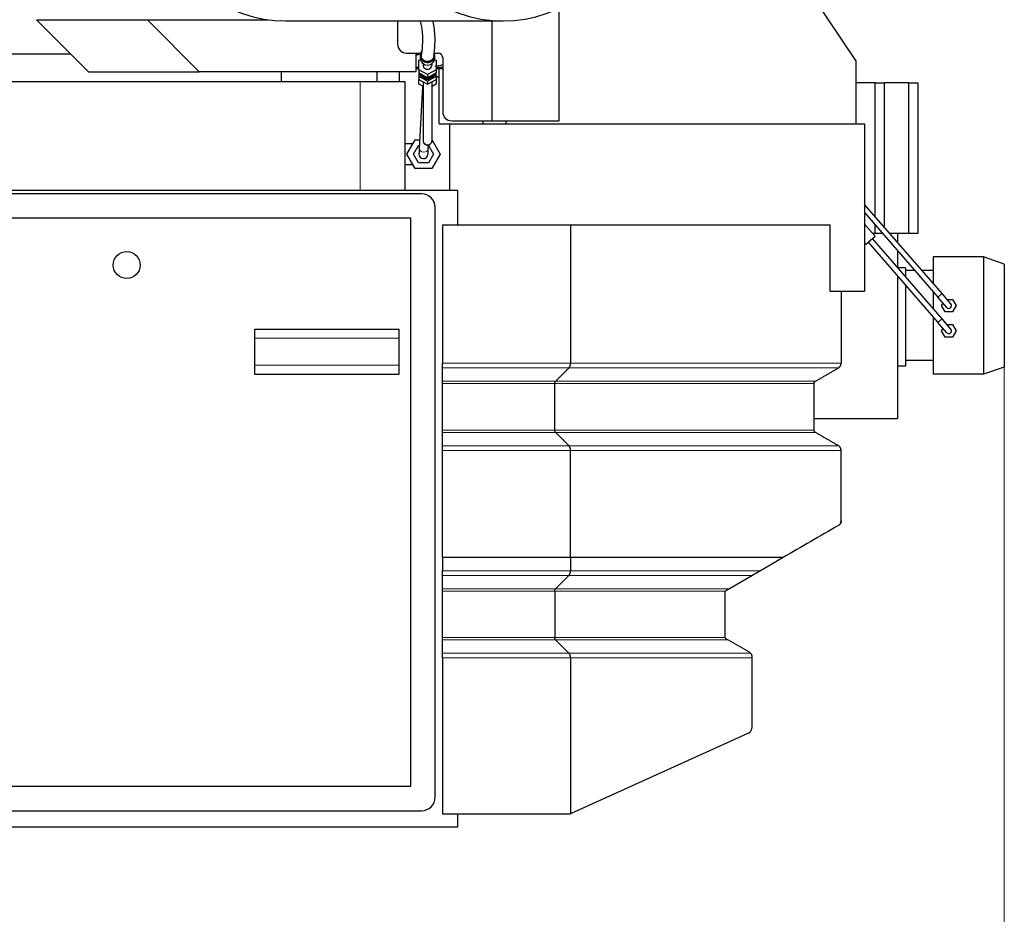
# Model space of a CAD drawing. Header units: inches. Extents: x 0 to 23760, y -13 to 16800.
# Tile 201 of 204: x 20715 to 21806, y 13229 to 14221. Entities that reach past the tile are written whole.
import ezdxf

# ---------------------------------------------------------------- set-up
doc = ezdxf.new("R2010")
doc.units = ezdxf.units.IN
doc.layers.add('254', color=7, linetype='Continuous', true_color=0xffffff)
doc.styles.add('latin_extended', font='simplex.shx')
doc.dimstyles.get("Standard").update_dxf_attribs({"dimtxt": 0.18, "dimasz": 0.18, "dimexe": 0.18, "dimexo": 0.0625, "dimgap": 0.09, "dimtad": 0, "dimtih": 1, "dimtoh": 1, "dimdec": 4, "dimzin": 0, "dimdsep": 46, "dimtxsty": 'Standard', "dimcen": 0.09, "dimadec": 0, "dimazin": 0, "dimtfac": 1, "dimtdec": 4, "dimtofl": 0, "dimtmove": 0, "dimatfit": 3, "dimfxl": 1, "dimtolj": 1, "dimtzin": 0, "dimarcsym": 0})

# ---------------------------------------------------------------- blocks, each defined once
blk = doc.blocks.new('_U5')
at = {"layer": '254', "color": 3, "linetype": 'Continuous', "lineweight": 13, "transparency": 16777216}
for p, q in [((21806.2, 13852.6), (21806.2, 11047)), ((19898.2, 12137.1), (19898.2, 11047)), ((20038.2, 11087), (21666.2, 11087))]:
    blk.add_line(p, q, dxfattribs=at)
at = {"layer": '254', "color": 3, "transparency": 16777216}
for points in [[(20038.2, 11110.4), (20038.2, 11063.7), (19898.2, 11087)], [(21666.2, 11063.7), (21666.2, 11110.4), (21806.2, 11087)]]:
    blk.add_solid(points, dxfattribs=at)
at = {"layer": 'Defpoints', "color": 0, "transparency": 16777216}
for p in [(21806.2, 13892.6), (19898.2, 12177.1), (21806.2, 11087)]:
    blk.add_point(p, dxfattribs=at)
at = {"layer": '254', "color": 2, "lineweight": 13, "transparency": 16777216, "insert": (20618.9, 11297), "char_height": 140, "attachment_point": 1, "style": 'latin_extended'}
blk.add_mtext('\\A1;1908', dxfattribs=at)

msp = doc.modelspace()

# ---------------------------------------------------------------- linework, layer by layer
at = {"layer": '254', "color": 2, "linetype": 'Continuous', "lineweight": 25}
for p, q in [((21641.723, 14175.578), (21472.428, 14426.567)), ((21312.723, 14108.567), (21312.723, 14233.168)), ((20733.218, 14220.653), (20856.091, 14220.653)), ((20790.839, 14162.653), (20733.218, 14220.653)), ((20856.091, 14220.653), (20990.015, 14220.653)), ((20913.712, 14162.653), (20856.091, 14220.653)), ((21009.688, 14219.284), (21250.519, 14219.284)), ((21133.514, 14219.283), (21133.514, 14193.567)), ((21238.501, 14108.567), (21238.501, 14219.285)), ((20691.124, 14182.888), (20770.738, 14182.888)), ((21143.514, 14183.567), (21159.192, 14183.567)), ((21153.935, 14182.888), (21158.973, 14182.888)), ((21153.939, 14183.567), (21153.939, 14162.653)), ((21158.723, 14180.958), (21158.723, 14178.111)), ((21174.253, 14183.567), (21178.514, 14183.567)), ((21174.723, 14178.111), (21174.723, 14180.958)), ((21157.223, 14175.774), (21158.86, 14176.687)), ((21157.223, 14165.178), (21157.223, 14175.774)), ((21158.723, 14178.111), (21158.723, 14178.111)), ((21161.723, 14172.079), (21161.723, 14170.476)), ((21171.723, 14170.476), (21171.723, 14172.079)), ((21171.723, 14170.476), (21171.723, 14170.477)), ((21174.586, 14176.687), (21176.223, 14175.774)), ((21176.223, 14175.774), (21176.223, 14165.178)), ((21183.514, 14178.567), (21183.514, 14118.567)), ((21641.723, 14175.578), (21641.723, 14105.067)), ((20790.839, 14162.653), (20913.712, 14162.653)), ((21153.939, 14162.653), (20913.712, 14162.653)), ((21004.854, 14151.567), (21004.854, 14162.653)), ((21110.703, 14151.567), (21110.703, 14162.653)), ((21135.703, 14151.567), (21135.703, 14162.653)), ((21153.937, 14166.567), (21157.22, 14166.567)), ((21157.223, 14165.178), (21157.223, 14161.555)), ((21166.723, 14159.88), (21157.223, 14165.178)), ((21157.223, 14161.555), (21157.223, 14157.931)), ((21166.723, 14156.257), (21157.223, 14161.555)), ((21176.223, 14165.178), (21166.723, 14159.88)), ((21176.223, 14161.555), (21166.723, 14156.257)), ((21166.723, 14159.88), (21166.723, 14156.257)), ((21176.221, 14166.567), (21183.512, 14166.567)), ((21176.222, 14168.065), (21178.598, 14168.065)), ((21176.223, 14165.178), (21176.223, 14161.555)), ((21176.223, 14157.931), (21176.223, 14161.555)), ((21179.809, 14105.067), (21179.809, 14166.566)), ((21092.138, 14151.567), (20662.136, 14151.567)), ((21110.703, 14151.567), (21004.854, 14151.567)), ((21018.74, 14151.567), (21018.74, 14151.568)), ((21142.076, 14151.567), (21092.138, 14151.567)), ((21135.703, 14151.567), (21110.703, 14151.567)), ((21142.076, 14031.567), (21142.076, 14151.567)), ((21157.223, 14157.931), (21157.223, 14154.308)), ((21157.223, 14157.931), (21166.723, 14152.633)), ((21157.223, 14149.081), (21157.223, 14154.308)), ((21157.223, 14154.308), (21166.723, 14149.01)), ((21161.723, 14146.483), (21157.223, 14149.081)), ((21159.889, 14158.515), (21159.889, 14157.997)), ((21159.889, 14158.515), (21164.056, 14156.191)), ((21159.889, 14157.997), (21164.056, 14155.673)), ((21161.723, 14151.798), (21161.723, 14086.813)), ((21164.056, 14156.191), (21164.056, 14155.673)), ((21166.723, 14152.633), (21176.223, 14157.931)), ((21166.723, 14149.01), (21176.223, 14154.308)), ((21166.723, 14152.633), (21166.723, 14149.01)), ((21169.389, 14156.191), (21173.556, 14158.515)), ((21169.389, 14155.673), (21173.556, 14157.997)), ((21169.389, 14156.191), (21169.389, 14155.673)), ((21171.723, 14086.813), (21171.723, 14151.798)), ((21176.223, 14149.081), (21171.723, 14146.483)), ((21173.556, 14158.515), (21173.556, 14157.997)), ((21176.222, 14158.382), (21179.807, 14156.312)), ((21176.223, 14157.931), (21176.223, 14154.308)), ((21176.223, 14154.308), (21176.223, 14149.081)), ((21662.846, 14150.567), (21641.722, 14150.567)), ((21662.846, 14150.567), (21672.846, 14150.567)), ((21662.846, 14002.503), (21662.846, 14150.567)), ((21700.203, 14150.567), (21672.846, 14150.567)), ((21672.846, 14150.567), (21672.846, 13990.975)), ((21700.203, 14150.567), (21710.203, 14150.567)), ((21700.203, 13983.567), (21700.203, 14150.567)), ((21710.203, 14150.567), (21710.203, 13983.567)), ((21161.291, 14146.732), (21157.547, 14077.687)), ((21179.809, 14105.067), (21191.223, 14105.067)), ((21191.223, 14105.067), (21651.223, 14105.067)), ((21191.223, 14105.067), (21191.223, 14031.567)), ((21193.514, 14108.567), (21238.501, 14108.567)), ((21228.243, 14105.067), (21228.243, 14108.567)), ((21238.501, 14108.567), (21312.723, 14108.567)), ((21253.785, 14105.067), (21253.785, 14108.567)), ((21651.223, 14105.067), (21651.223, 13919.567)), ((21149.723, 14083.067), (21142.076, 14083.067)), ((21143.747, 14071.567), (21152.985, 14087.567)), ((21152.985, 14087.567), (21158.083, 14087.567)), ((21171.723, 14087.112), (21180.698, 14071.567)), ((21152.985, 14055.567), (21143.747, 14071.567)), ((21151.253, 14071.567), (21156.738, 14081.067)), ((21156.738, 14062.067), (21151.253, 14071.567)), ((21156.738, 14081.067), (21157.73, 14081.067)), ((21167.532, 14077.145), (21167.786, 14081.817)), ((21173.192, 14071.567), (21167.707, 14062.067)), ((21167.742, 14081.007), (21173.192, 14071.567)), ((21180.698, 14071.567), (21171.46, 14055.567)), ((21167.707, 14062.067), (21156.738, 14062.067)), ((21142.076, 14060.067), (21149.723, 14060.067)), ((21171.46, 14055.567), (21152.985, 14055.567)), ((20560.867, 14031.567), (21200.223, 14031.567)), ((21200.223, 13993.057), (21200.223, 14031.567)), ((21160.223, 14027.567), (20506.223, 14027.567)), ((21175.223, 13358.567), (21175.223, 14012.567)), ((21651.223, 14006.744), (21732.607, 13912.932)), ((21737.139, 13916.864), (21651.224, 14015.899)), ((21148.223, 14000.567), (20518.223, 14000.567)), ((21148.223, 13370.567), (21148.223, 14000.567)), ((21183.223, 13993.067), (21183.223, 13839.663)), ((21183.223, 13993.067), (21325.214, 13993.067)), ((21325.214, 13993.067), (21613.001, 13993.067)), ((21325.214, 13993.067), (21325.214, 13839.663)), ((21613.001, 13919.567), (21613.001, 13993.067)), ((21662.907, 13980.536), (21651.223, 13994.004)), ((21662.846, 13983.567), (21662.846, 13993.347)), ((21652.332, 13971.362), (21662.907, 13980.536)), ((21655.353, 13973.983), (21732.607, 13884.932)), ((21737.139, 13888.864), (21659.885, 13977.915)), ((21662.846, 13983.567), (21660.277, 13983.567)), ((21671.329, 13983.567), (21662.846, 13983.567)), ((21687.703, 13983.567), (21679.273, 13983.567)), ((21700.203, 13983.567), (21687.703, 13983.567)), ((21687.703, 13983.567), (21687.703, 13973.848)), ((21710.203, 13983.567), (21700.203, 13983.567)), ((21651.222, 13972.64), (21652.332, 13971.362)), ((21687.703, 13964.692), (21687.703, 13945.849)), ((21727.203, 13957.567), (21727.203, 13928.317)), ((21783.203, 13957.567), (21727.203, 13957.567)), ((21783.203, 13957.567), (21783.203, 13827.567)), ((21783.203, 13957.567), (21783.203, 13827.567)), ((21806.203, 13949.648), (21783.203, 13957.567)), ((21696.703, 13945.567), (21687.948, 13945.567)), ((21696.703, 13945.567), (21696.703, 13935.474)), ((21706.898, 13942.567), (21696.703, 13942.567)), ((21727.203, 13942.567), (21714.841, 13942.567)), ((21806.203, 13949.648), (21806.203, 13835.487)), ((21687.703, 13936.692), (21687.703, 13778.017)), ((21613.001, 13919.567), (21651.223, 13919.567)), ((21625.223, 13919.567), (21625.223, 13839.663)), ((21696.703, 13926.318), (21696.703, 13836.567)), ((21727.203, 13919.16), (21727.203, 13900.316)), ((21742.437, 13901.601), (21732.607, 13912.932)), ((21746.969, 13905.533), (21737.139, 13916.864)), ((21742.602, 13910.567), (21748.744, 13910.567)), ((21748.744, 13910.567), (21752.786, 13903.567)), ((21736.62, 13903.567), (21738.263, 13906.413)), ((21740.661, 13896.567), (21736.62, 13903.567)), ((21752.786, 13903.567), (21748.744, 13896.567)), ((21727.203, 13891.162), (21727.203, 13827.567)), ((21746.969, 13877.533), (21737.139, 13888.864)), ((21748.744, 13896.567), (21740.661, 13896.567)), ((20975.223, 13877.567), (21135.223, 13877.567)), ((20975.223, 13867.567), (20975.223, 13877.567)), ((21135.223, 13867.567), (21135.223, 13877.567)), ((21742.437, 13873.601), (21732.607, 13884.932)), ((21736.62, 13875.567), (21738.263, 13878.413)), ((21740.661, 13868.567), (21736.62, 13875.567)), ((21742.602, 13882.567), (21748.744, 13882.567)), ((21748.744, 13882.567), (21752.786, 13875.567)), ((21752.786, 13875.567), (21748.744, 13868.567)), ((20975.223, 13837.567), (20975.223, 13867.567)), ((21135.223, 13837.567), (21135.223, 13867.567)), ((21748.744, 13868.567), (21740.661, 13868.567)), ((21727.203, 13842.567), (21696.703, 13842.567)), ((20975.223, 13827.567), (20975.223, 13837.567)), ((21135.223, 13827.567), (21135.223, 13837.567)), ((21183.223, 13834.467), (21183.223, 13839.663)), ((21696.703, 13836.567), (21687.703, 13836.567)), ((21806.203, 13835.487), (21783.203, 13827.567)), ((20975.223, 13827.567), (21135.223, 13827.567)), ((21783.203, 13827.567), (21727.203, 13827.567)), ((21183.223, 13817.146), (21183.223, 13819.745)), ((21183.223, 13765.611), (21183.223, 13817.146)), ((21307.894, 13765.611), (21307.894, 13817.146)), ((21595.223, 13765.611), (21595.223, 13817.146)), ((21687.703, 13778.017), (21595.224, 13778.017)), ((21183.223, 13743.094), (21183.223, 13748.29)), ((21183.223, 13624.153), (21183.223, 13609.658)), ((21325.214, 13624.153), (21325.214, 13609.658)), ((21325.214, 13624.153), (21325.214, 13624.153)), ((21560.992, 13624.153), (21535.953, 13609.658)), ((21183.223, 13604.467), (21183.223, 13609.658)), ((21183.223, 13589.745), (21183.223, 13604.467)), ((21308.76, 13589.745), (21323.482, 13604.467)), ((21526.986, 13604.467), (21501.555, 13589.745)), ((21183.223, 13587.146), (21183.223, 13589.745)), ((21183.223, 13535.611), (21183.223, 13587.146)), ((21307.894, 13587.146), (21307.894, 13535.611)), ((21496.223, 13584.928), (21496.223, 13536.852)), ((21183.223, 13533.013), (21183.223, 13535.611)), ((21183.223, 13518.29), (21183.223, 13533.013)), ((21308.76, 13533.013), (21323.482, 13518.29)), ((21499.872, 13533.013), (21523.223, 13519.531)), ((21183.223, 13513.094), (21183.223, 13518.29)), ((21524.735, 13518.29), (21524.917, 13518.071)), ((21183.223, 13513.094), (21183.223, 13340.067)), ((21325.214, 13513.094), (21325.214, 13340.295)), ((21526.223, 13513.094), (21526.223, 13435.003)), ((21522.695, 13429.536), (21326.048, 13340.6)), ((20518.223, 13370.567), (21148.223, 13370.567)), ((20506.223, 13343.567), (21160.223, 13343.567)), ((21183.223, 13340.067), (21323.576, 13340.067)), ((21200.223, 13325.567), (21200.223, 13340.073)), ((20488.223, 13325.567), (21200.223, 13325.567))]:
    msp.add_line(p, q, dxfattribs=at)
at = {"layer": '254', "color": 110, "linetype": 'Continuous', "lineweight": 13}
for p, q in [((21092.138, 14031.567), (21092.138, 14151.567)), ((21149.723, 14083.067), (21149.723, 14081.917)), ((21149.723, 14061.217), (21149.723, 14060.067)), ((21737.139, 13916.864), (21732.607, 13912.932)), ((21732.607, 13884.932), (21737.139, 13888.864)), ((20975.223, 13867.567), (21135.223, 13867.567)), ((20975.223, 13837.567), (21135.223, 13837.567)), ((21323.482, 13834.467), (21183.223, 13834.467)), ((21622.223, 13834.467), (21323.482, 13834.467)), ((21308.76, 13819.745), (21183.223, 13819.745)), ((21307.894, 13817.146), (21183.223, 13817.146)), ((21595.223, 13817.146), (21307.894, 13817.146)), ((21596.723, 13819.745), (21308.76, 13819.745)), ((21307.894, 13765.611), (21183.223, 13765.611)), ((21308.76, 13763.013), (21183.223, 13763.013)), ((21595.223, 13765.611), (21307.894, 13765.611)), ((21596.724, 13763.013), (21308.76, 13763.013)), ((21323.482, 13748.29), (21183.223, 13748.29)), ((21622.223, 13748.29), (21323.482, 13748.29)), ((21325.214, 13743.094), (21183.223, 13743.094)), ((21625.222, 13743.094), (21325.214, 13743.094)), ((21325.214, 13609.658), (21183.223, 13609.658)), ((21323.482, 13604.467), (21183.223, 13604.467)), ((21526.986, 13604.467), (21323.482, 13604.467)), ((21535.953, 13609.658), (21325.214, 13609.658)), ((21308.76, 13589.745), (21183.223, 13589.745)), ((21307.894, 13587.146), (21183.223, 13587.146)), ((21497.203, 13587.146), (21307.894, 13587.146)), ((21501.555, 13589.745), (21308.76, 13589.745)), ((21307.894, 13535.611), (21183.223, 13535.611)), ((21308.76, 13533.013), (21183.223, 13533.013)), ((21496.491, 13535.611), (21307.894, 13535.611)), ((21499.872, 13533.013), (21308.76, 13533.013)), ((21323.482, 13518.29), (21183.223, 13518.29)), ((21524.734, 13518.29), (21323.482, 13518.29)), ((21183.223, 13513.094), (21325.214, 13513.094)), ((21325.214, 13513.094), (21526.223, 13513.094))]:
    msp.add_line(p, q, dxfattribs=at)
at = {"layer": '254', "color": 2, "linetype": 'Continuous', "lineweight": 25}
msp.add_circle((20833.223, 13948.567), 15, dxfattribs=at)
for centre, radius, start, end in [((21143.514, 14193.567), 10, 180, 270), ((21178.514, 14178.567), 5, 0, 90), ((21193.514, 14118.567), 10, 180, 270), ((21162.223, 14071.567), 5, 176.923125, 356.900625), ((21160.223, 14012.567), 15, 0, 90), ((21744.703, 13903.567), 3, 220.942342, 40.942342), ((21744.703, 13875.567), 3, 220.942342, 40.942342), ((21619.223, 13664.797), 6, 337.472689, 0), ((21499.223, 13584.928), 3, 132.31333, 180), ((21499.223, 13584.928), 3, 120.067013, 132.313944), ((21499.223, 13536.852), 3, 180, 204.435406), ((21499.223, 13536.852), 3, 204.435938, 213.7425), ((21520.223, 13514.335), 6, 41.238268, 60), ((21520.223, 13435.003), 6, 294.335399, 0), ((21160.223, 13358.567), 15, 270, 0), ((21323.576, 13346.067), 6, 270, 285.847156)]:
    msp.add_arc(centre, radius, start, end, dxfattribs=at)
for centre, major_axis, ratio, start_param, end_param in [((21009.688, 14649.784), (0, -430.5), 0.57357644, 3.25254614, 6.28318531), ((21250.519, 14649.784), (0, -430.5), 0.57357644, 3.25254614, 9.31382448), ((21117.226, 14330.567), (0, 155.998), 0.81915204, 3.43307355, 3.47509235), ((21166.723, 14180.958), (-8, 0), 0.96592583, 5.70090165, 6.28318531), ((21166.723, 14180.958), (-8, 0), 0.96592583, 0, 2.00874489), ((21166.723, 14180.958), (-8, 0), 0.96592583, 2.00874489, 3.53654068), ((21166.723, 14178.111), (-8, 0), 0.96592583, 0, 2.00874489), ((21166.723, 14170.476), (5, 0), 0.96592583, 3.14158357, 5.15033754), ((21166.723, 14170.476), (5, 0), 0.96592583, 5.15033754, 6.28318531), ((21166.723, 14178.111), (-8, 0), 0.96592583, 2.00874489, 3.14168174), ((21159.097, 14330.567), (0, 162.501), 0.81915204, 3.26116952, 3.32616122), ((21159.097, 14330.567), (0, 162.501), 0.81915204, 3.10291179, 3.12755366), ((21166.723, 14164.782), (-9.8, 0), 0.96592583, 0.37100829, 0.79912612), ((21166.723, 14165.3), (-9.8, 0), 0.96592583, 0.4507218, 0.79912612), ((21166.723, 14163.229), (-9, 0), 0.96592583, 0.44502623, 2.69656641), ((21166.723, 14165.817), (9, 0), 0.96592583, 3.88497202, 4.49856433), ((21166.723, 14165.817), (9, 0), 0.96592583, 4.92621363, 5.53980595), ((21166.723, 14164.782), (-9.8, 0), 0.96592583, 2.34246653, 2.77058437), ((21166.723, 14165.3), (-9.8, 0), 0.96592583, 2.34246653, 2.69087085), ((21178.598, 14330.567), (0, 162.501), 0.81915204, 3.14159265, 3.18370963), ((21166.723, 14165.3), (-9.8, 0), 0.96592583, 1.29526898, 1.84632367), ((21166.723, 14164.782), (-9.8, 0), 0.96592583, 1.29526898, 1.84632367), ((21323.576, 13346.067), (5.685, 1.919), 1, 4.66334358, 4.81149137)]:
    msp.add_ellipse(centre, major_axis=major_axis, ratio=ratio, start_param=start_param, end_param=end_param, dxfattribs=at)
at = {"layer": '254', "color": 110, "linetype": 'Continuous', "lineweight": 13}
for centre, major_axis, ratio, start_param, end_param in [((21166.723, 14086.813), (-5, 0), 0.98768834, 0, 3.14159265), ((21162.54, 14077.416), (-4.993, 0.271), 0.70711089, 0.00003074, 3.14152521)]:
    msp.add_ellipse(centre, major_axis=major_axis, ratio=ratio, start_param=start_param, end_param=end_param, dxfattribs=at)
at = {"layer": '254', "color": 2, "linetype": 'Continuous', "lineweight": 25}
for points, knots in [([(21158.636, 14218.859), (21159.627, 14214.504), (21161.651, 14202.676), (21160.664, 14191.05), (21160.314, 14183.61), (21159.727, 14180.955)], [0, 0, 0, 0, 0.19545935, 0.5629324, 1, 1, 1, 1]), ([(21173.726, 14180.914), (21174.506, 14183.682), (21174.967, 14191.776), (21175.287, 14205.125), (21173.587, 14215.832), (21173.02, 14218.747)], [0, 0, 0, 0, 0.47897474, 0.86562895, 1, 1, 1, 1]), ([(21171.92, 14176.402), (21171.854, 14176.331), (21171.718, 14176.193), (21171.508, 14175.994), (21171.29, 14175.804), (21171.064, 14175.624), (21170.831, 14175.455), (21170.591, 14175.294), (21170.344, 14175.144), (21170.089, 14175.003), (21169.744, 14174.83), (21169.304, 14174.641), (21168.764, 14174.458), (21168.213, 14174.319), (21167.651, 14174.225), (21167.151, 14174.182), (21166.721, 14174.171), (21166.363, 14174.18), (21166.008, 14174.206), (21165.656, 14174.25), (21165.306, 14174.311), (21164.959, 14174.39), (21164.614, 14174.486), (21164.22, 14174.618), (21163.784, 14174.793), (21163.313, 14175.023), (21162.864, 14175.287), (21162.435, 14175.585), (21162.089, 14175.866), (21161.816, 14176.114), (21161.61, 14176.317), (21161.414, 14176.528), (21161.228, 14176.746), (21161.052, 14176.971), (21160.886, 14177.203), (21160.73, 14177.441), (21160.584, 14177.687), (21160.406, 14178.02), (21160.21, 14178.445), (21160.021, 14178.967), (21159.877, 14179.5), (21159.779, 14180.043), (21159.734, 14180.525), (21159.726, 14180.83), (21159.726, 14180.95), (21159.726, 14180.954)], [0, 0, 0, 0, 0.01758561, 0.03504997, 0.05242341, 0.06973675, 0.08702113, 0.10430782, 0.12162811, 0.1390131, 0.15649353, 0.19073249, 0.22457169, 0.25823681, 0.29195702, 0.32596037, 0.3472976, 0.36848107, 0.38956565, 0.41060698, 0.43166105, 0.45278376, 0.47403044, 0.49545548, 0.52688154, 0.55806003, 0.5891719, 0.62039927, 0.65192226, 0.6695152, 0.68698514, 0.70436235, 0.7216776, 0.73896197, 0.75624673, 0.77356312, 0.79094225, 0.80841485, 0.84265382, 0.87649302, 0.91015814, 0.94387834, 0.97788169, 0.99921893, 1, 1, 1, 1]), ([(21173.727, 14180.934), (21173.727, 14180.843), (21173.723, 14180.65), (21173.704, 14180.356), (21173.67, 14180.053), (21173.622, 14179.751), (21173.559, 14179.452), (21173.482, 14179.155), (21173.39, 14178.859), (21173.248, 14178.463), (21173.033, 14177.977), (21172.718, 14177.418), (21172.349, 14176.889), (21172.068, 14176.561), (21171.92, 14176.402)], [0, 0, 0, 0, 0.0550167, 0.11655073, 0.17792446, 0.23926669, 0.30070641, 0.36237203, 0.42439052, 0.48688672, 0.61551145, 0.74313083, 0.87090753, 1, 1, 1, 1]), ([(21161.726, 14086.97), (21161.727, 14086.971), (21161.727, 14086.851), (21161.72, 14086.511), (21161.738, 14086.066), (21161.843, 14085.418), (21161.991, 14084.841), (21162.173, 14084.522), (21162.212, 14084.459)], [0, 0, 0, 0, 0.3148053, 0.43067853, 0.55685099, 0.71923632, 0.94401628, 1, 1, 1, 1]), ([(21162.212, 14084.459), (21162.343, 14084.159), (21162.733, 14083.46), (21163.691, 14082.498), (21165.082, 14081.761), (21166.747, 14081.502), (21168.562, 14081.854), (21169.987, 14082.783), (21170.881, 14083.876), (21171.526, 14085.114), (21171.716, 14086.115), (21171.723, 14086.813)], [0, 0, 0, 0, 0.06900527, 0.17296549, 0.28981433, 0.41104622, 0.5465046, 0.69871287, 0.77742501, 0.85502073, 1, 1, 1, 1]), ([(21157.547, 14077.687), (21157.496, 14076.753), (21157.407, 14075.102), (21157.306, 14073.237), (21157.244, 14072.096), (21157.23, 14071.841), (21157.23, 14071.838)], [0, 0, 0, 0, 0.25001222, 0.5, 0.74998778, 1, 1, 1, 1]), ([(21167.215, 14071.296), (21167.215, 14071.299), (21167.229, 14071.555), (21167.291, 14072.696), (21167.392, 14074.561), (21167.482, 14076.212), (21167.532, 14077.145)], [0, 0, 0, 0, 0.25001222, 0.5, 0.74998778, 1, 1, 1, 1]), ([(21625.223, 13664.779), (21625.222, 13664.6), (21625.214, 13664.425), (21625.182, 13664.079), (21625.159, 13663.909), (21625.125, 13663.72), (21625.121, 13663.699), (21625.114, 13663.658), (21625.101, 13663.596), (21625.071, 13663.453), (21625.042, 13663.335), (21624.981, 13663.102), (21624.934, 13662.952), (21624.858, 13662.736), (21624.832, 13662.665), (21624.791, 13662.561), (21624.777, 13662.526), (21624.748, 13662.458), (21624.734, 13662.425), (21624.661, 13662.258), (21624.6, 13662.132), (21624.473, 13661.89), (21624.408, 13661.775), (21624.272, 13661.553), (21624.202, 13661.447), (21624.094, 13661.294), (21624.058, 13661.244), (21623.984, 13661.146), (21623.947, 13661.098), (21623.835, 13660.958), (21623.76, 13660.869), (21623.607, 13660.699), (21623.529, 13660.618), (21623.373, 13660.462), (21623.294, 13660.388), (21623.055, 13660.175), (21622.893, 13660.046), (21622.565, 13659.809), (21622.398, 13659.702), (21622.229, 13659.604)], [0, 0, 0, 0, 0.0625, 0.0625, 0.125, 0.125, 0.1328125, 0.1328125, 0.140625, 0.15625, 0.1875, 0.1875, 0.25, 0.25, 0.28125, 0.28125, 0.296875, 0.296875, 0.3125, 0.3125, 0.375, 0.375, 0.4375, 0.4375, 0.5, 0.5, 0.53125, 0.53125, 0.5625, 0.5625, 0.625, 0.625, 0.6875, 0.6875, 0.75, 0.75, 0.875, 0.875, 1, 1, 1, 1]), ([(21325.214, 13624.153), (21313.382, 13624.153), (21301.549, 13624.153), (21277.884, 13624.153), (21266.051, 13624.153), (21242.386, 13624.153), (21230.553, 13624.153), (21206.888, 13624.153), (21195.055, 13624.153), (21183.223, 13624.153)], [0, 0, 0, 0, 0.25, 0.25, 0.5, 0.5, 0.75, 0.75, 1, 1, 1, 1]), ([(21560.992, 13624.153), (21554.639, 13624.153), (21548.286, 13624.153), (21514.171, 13624.153), (21486.408, 13624.153), (21414.168, 13624.153), (21369.691, 13624.153), (21325.214, 13624.153)], [0, 0, 0, 0, 0.08082961, 0.08082961, 0.43408162, 0.43408162, 1, 1, 1, 1]), ([(21535.953, 13609.658), (21535.662, 13609.49), (21535.366, 13609.318), (21534.76, 13608.968), (21534.451, 13608.789), (21533.818, 13608.422), (21533.495, 13608.235), (21533.079, 13607.994), (21532.995, 13607.946), (21532.826, 13607.848), (21532.741, 13607.799), (21532.485, 13607.65), (21532.312, 13607.55), (21531.96, 13607.347), (21531.782, 13607.243), (21531.419, 13607.034), (21531.235, 13606.927), (21530.859, 13606.709), (21530.668, 13606.598), (21530.275, 13606.371), (21530.074, 13606.255), (21529.764, 13606.075), (21529.659, 13606.014), (21529.444, 13605.89), (21529.336, 13605.827), (21529.169, 13605.731), (21529.112, 13605.698), (21529.027, 13605.649), (21528.998, 13605.632), (21528.941, 13605.599), (21528.912, 13605.582), (21528.767, 13605.498), (21528.649, 13605.43), (21528.409, 13605.291), (21528.287, 13605.22), (21528.13, 13605.129), (21528.098, 13605.111), (21528.035, 13605.074), (21528.003, 13605.056), (21527.907, 13605), (21527.843, 13604.963), (21527.714, 13604.888), (21527.648, 13604.85), (21527.55, 13604.793), (21527.517, 13604.774), (21527.467, 13604.745), (21527.45, 13604.736), (21527.417, 13604.716), (21527.4, 13604.707), (21527.316, 13604.658), (21527.25, 13604.62), (21527.117, 13604.543), (21527.051, 13604.505), (21526.986, 13604.467)], [0, 0, 0, 0, 0.125, 0.125, 0.25, 0.25, 0.375, 0.375, 0.40625, 0.40625, 0.4375, 0.4375, 0.5, 0.5, 0.5625, 0.5625, 0.625, 0.625, 0.6875, 0.6875, 0.75, 0.75, 0.78125, 0.78125, 0.8125, 0.8125, 0.828125, 0.828125, 0.8359375, 0.8359375, 0.84375, 0.84375, 0.875, 0.875, 0.90625, 0.90625, 0.9140625, 0.9140625, 0.921875, 0.921875, 0.9375, 0.9375, 0.953125, 0.953125, 0.9609375, 0.9609375, 0.96484375, 0.96484375, 0.96875, 0.96875, 0.984375, 0.984375, 1, 1, 1, 1]), ([(21497.72, 13587.524), (21497.629, 13587.472), (21497.54, 13587.414), (21497.368, 13587.288), (21497.284, 13587.22), (21497.203, 13587.146)], [0, 0, 0, 0, 0.5, 0.5, 1, 1, 1, 1]), ([(21501.555, 13589.745), (21501.501, 13589.714), (21501.447, 13589.682), (21501.34, 13589.62), (21501.286, 13589.589), (21501.218, 13589.55), (21501.205, 13589.542), (21501.178, 13589.526), (21501.138, 13589.503), (21501.098, 13589.48), (21501.02, 13589.435), (21500.969, 13589.405), (21500.868, 13589.347), (21500.819, 13589.318), (21500.745, 13589.276), (21500.721, 13589.262), (21500.672, 13589.234), (21500.648, 13589.22), (21500.53, 13589.151), (21500.439, 13589.099), (21500.261, 13588.996), (21500.175, 13588.946), (21500.006, 13588.848), (21499.924, 13588.8), (21499.761, 13588.706), (21499.681, 13588.66), (21499.564, 13588.592), (21499.524, 13588.569), (21499.447, 13588.524), (21499.409, 13588.502), (21499.219, 13588.392), (21499.072, 13588.307), (21498.785, 13588.141), (21498.645, 13588.06), (21498.372, 13587.902), (21498.238, 13587.824), (21497.975, 13587.672), (21497.846, 13587.598), (21497.72, 13587.524)], [0, 0, 0, 0, 0.03125, 0.03125, 0.0625, 0.0625, 0.0703125, 0.0703125, 0.078125, 0.09375, 0.09375, 0.125, 0.125, 0.15625, 0.15625, 0.171875, 0.171875, 0.1875, 0.1875, 0.25, 0.25, 0.3125, 0.3125, 0.375, 0.375, 0.4375, 0.4375, 0.46875, 0.46875, 0.5, 0.5, 0.625, 0.625, 0.75, 0.75, 0.875, 0.875, 1, 1, 1, 1]), ([(21496.491, 13535.611), (21496.559, 13535.463), (21496.637, 13535.321), (21496.815, 13535.055), (21496.913, 13534.93), (21497.073, 13534.757), (21497.128, 13534.702), (21497.214, 13534.623), (21497.243, 13534.598), (21497.301, 13534.548), (21497.33, 13534.524), (21497.478, 13534.406), (21497.6, 13534.324), (21497.723, 13534.254)], [0, 0, 0, 0, 0.25, 0.25, 0.5, 0.5, 0.625, 0.625, 0.6875, 0.6875, 0.75, 0.75, 1, 1, 1, 1]), ([(21497.723, 13534.254), (21497.798, 13534.21), (21497.874, 13534.166), (21498.029, 13534.077), (21498.108, 13534.031), (21498.268, 13533.939), (21498.35, 13533.891), (21498.475, 13533.819), (21498.518, 13533.794), (21498.604, 13533.745), (21498.647, 13533.72), (21498.779, 13533.644), (21498.869, 13533.592), (21499.009, 13533.511), (21499.056, 13533.484), (21499.152, 13533.428), (21499.201, 13533.4), (21499.299, 13533.343), (21499.349, 13533.315), (21499.45, 13533.256), (21499.501, 13533.227), (21499.58, 13533.181), (21499.606, 13533.166), (21499.646, 13533.143), (21499.66, 13533.135), (21499.686, 13533.12), (21499.7, 13533.112), (21499.767, 13533.073), (21499.82, 13533.043), (21499.872, 13533.013)], [0, 0, 0, 0, 0.125, 0.125, 0.25, 0.25, 0.375, 0.375, 0.4375, 0.4375, 0.5, 0.5, 0.625, 0.625, 0.6875, 0.6875, 0.75, 0.75, 0.8125, 0.8125, 0.875, 0.875, 0.90625, 0.90625, 0.921875, 0.921875, 0.9375, 0.9375, 1, 1, 1, 1]), ([(21524.734, 13518.29), (21524.904, 13518.096), (21525.086, 13517.864), (21525.35, 13517.456), (21525.436, 13517.31), (21525.54, 13517.115), (21525.56, 13517.076), (21525.601, 13516.995), (21525.66, 13516.874), (21525.717, 13516.748), (21525.825, 13516.491), (21525.89, 13516.314), (21526.006, 13515.946), (21526.056, 13515.755), (21526.107, 13515.51), (21526.116, 13515.461), (21526.134, 13515.361), (21526.143, 13515.311), (21526.166, 13515.16), (21526.18, 13515.059), (21526.212, 13514.752), (21526.223, 13514.545), (21526.223, 13514.335)], [0, 0, 0, 0, 0.25, 0.25, 0.375, 0.375, 0.40625, 0.40625, 0.4375, 0.5, 0.5, 0.625, 0.625, 0.75, 0.75, 0.78125, 0.78125, 0.8125, 0.8125, 0.875, 0.875, 1, 1, 1, 1]), ([(21526.223, 13514.335), (21526.223, 13514.138), (21526.223, 13513.936), (21526.223, 13513.625), (21526.223, 13513.521), (21526.223, 13513.388), (21526.223, 13513.362), (21526.223, 13513.308), (21526.223, 13513.282), (21526.223, 13513.201), (21526.223, 13513.148), (21526.223, 13513.094)], [0, 0, 0, 0, 0.5, 0.5, 0.75, 0.75, 0.8125, 0.8125, 0.875, 0.875, 1, 1, 1, 1])]:
    msp.add_open_spline(points, degree=3, knots=knots, dxfattribs=at)
for points, degree in [([(21150.392, 14083.067), (21150.171, 14083.067), (21149.947, 14083.067), (21149.723, 14083.067)], 3), ([(21149.723, 14060.067), (21149.947, 14060.067), (21150.17, 14060.067), (21150.391, 14060.067)], 3), ([(21183.223, 13819.745), (21183.223, 13827.106), (21183.223, 13834.467)], 2), ([(21308.76, 13819.745), (21316.121, 13827.106), (21323.482, 13834.467)], 2), ([(21596.723, 13819.745), (21609.473, 13827.106), (21622.223, 13834.467)], 2), ([(21183.223, 13748.29), (21183.223, 13755.651), (21183.223, 13763.013)], 2), ([(21323.482, 13748.29), (21316.121, 13755.651), (21308.76, 13763.013)], 2), ([(21622.223, 13748.29), (21609.473, 13755.651), (21596.724, 13763.013)], 2), ([(21183.223, 13624.153), (21183.223, 13683.624), (21183.223, 13743.094)], 2), ([(21325.214, 13624.153), (21325.214, 13683.624), (21325.214, 13743.094)], 2), ([(21625.223, 13664.788), (21625.223, 13703.941), (21625.222, 13743.094)], 2), ([(21622.229, 13659.604), (21601.816, 13647.787), (21581.404, 13635.97), (21560.992, 13624.153)], 3)]:
    msp.add_open_spline(points, degree=degree, dxfattribs=at)
at = {"layer": '254', "color": 110, "linetype": 'Continuous', "lineweight": 13}
for points in [[(21183.223, 13839.663), (21325.214, 13839.663)], [(21325.214, 13839.663), (21625.223, 13839.663)]]:
    msp.add_open_spline(points, degree=1, dxfattribs=at)
at = {"layer": '254', "color": 2, "linetype": 'Continuous', "lineweight": 25}
for points, weights in [([(21323.482, 13834.467), (21325.214, 13836.199), (21325.214, 13839.663)], [1, 0.866025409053, 1]), ([(21622.223, 13834.467), (21625.223, 13836.199), (21625.223, 13839.663)], [1, 0.866025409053, 1]), ([(21307.894, 13817.146), (21307.894, 13818.879), (21308.76, 13819.745)], [1, 0.866025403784, 1]), ([(21595.223, 13817.146), (21595.223, 13818.879), (21596.723, 13819.745)], [1, 0.866025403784, 1]), ([(21183.223, 13763.013), (21183.223, 13763.879), (21183.223, 13765.611)], [1, 0.866025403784, 1]), ([(21308.76, 13763.013), (21307.894, 13763.879), (21307.894, 13765.611)], [1, 0.866025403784, 1]), ([(21596.724, 13763.013), (21595.224, 13763.879), (21595.223, 13765.611)], [1, 0.866025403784, 1]), ([(21325.214, 13743.094), (21325.214, 13746.558), (21323.482, 13748.29)], [1, 0.866025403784, 1]), ([(21625.222, 13743.094), (21625.222, 13746.558), (21622.223, 13748.29)], [1, 0.866025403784, 1]), ([(21323.482, 13604.467), (21325.213, 13606.197), (21325.214, 13609.658)], [1, 0.866133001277, 0.999784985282]), ([(21307.894, 13587.146), (21307.894, 13588.879), (21308.76, 13589.745)], [1, 0.866025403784, 1]), ([(21308.76, 13533.013), (21307.894, 13533.879), (21307.894, 13535.611)], [1, 0.86602540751, 1]), ([(21325.214, 13513.094), (21325.214, 13516.558), (21323.482, 13518.29)], [1, 0.866025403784, 1])]:
    msp.add_rational_spline(points, weights, degree=2, dxfattribs=at)

# ---------------------------------------------------------------- dimensions: what is measured, and where the dimension line sits
at = {"layer": '254', "color": 2, "linetype": 'Continuous', "lineweight": 13}
dim = msp.add_linear_dim(base=(21806.203, 11087.048), p1=(19898.223, 12177.067), p2=(21806.203, 13892.567), dimstyle='Standard', override={"dimscale": 40, "dimtxt": 3.5, "dimasz": 3.5, "dimexe": 1, "dimexo": 1, "dimgap": 1.75, "dimtad": 1, "dimtih": 1, "dimtoh": 0, "dimdec": 0, "dimlfac": 1, "dimzin": 8, "dimdsep": 46, "dimlunit": 2, "dimtxsty": 'latin_extended', "dimsah": 1, "dimse1": 0, "dimse2": 0, "dimsd1": 0, "dimsd2": 0, "dimclrd": 3, "dimclre": 3, "dimclrt": 2, "dimtol": 0, "dimtm": -0.1, "dimtfac": 0.714286, "dimtdec": 3, "dimtofl": 1, "dimtmove": 0, "dimtzin": 8, "dimlwd": 13, "dimlwe": 13}, dxfattribs=at)
dim.commit()
dim.dimension.update_dxf_attribs({"geometry": '_U5', "text_midpoint": (20852.213, 11087.048), "dimtype": 160})

doc.saveas('drawing.dxf')
